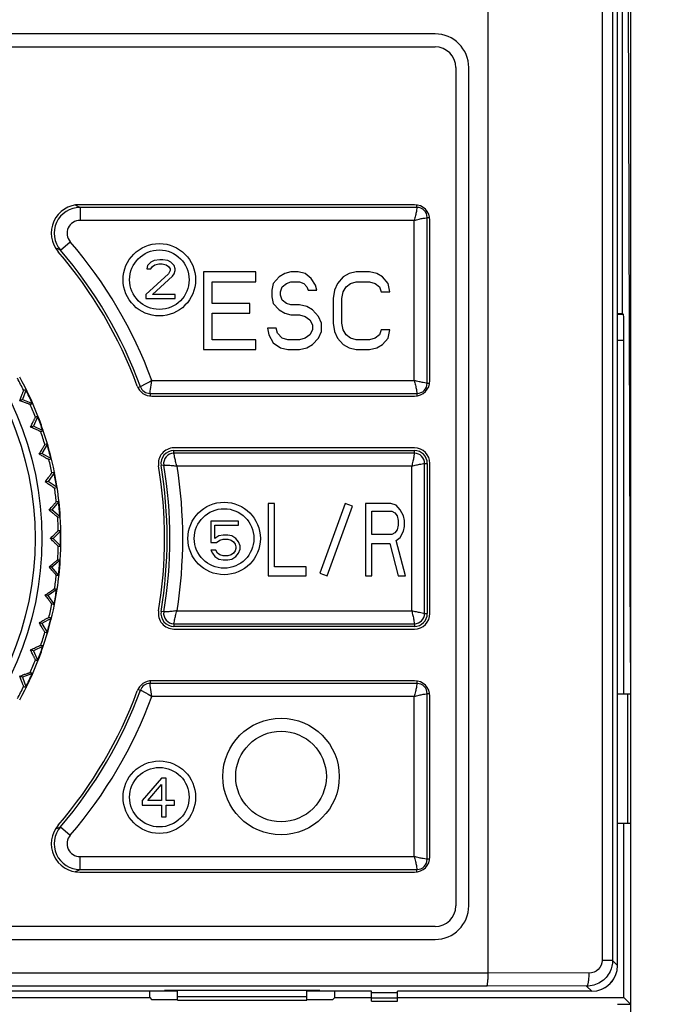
# Model space of a CAD drawing. Header units: millimetres. Extents: x 1117 to 38156, y -1945 to 7303.
# Tile 110 of 256: x 4271 to 4296, y 713 to 752. Entities that reach past the tile are written whole.
import ezdxf

# ---------------------------------------------------------------- set-up
doc = ezdxf.new("R2010")
doc.units = ezdxf.units.MM
doc.styles.get("Standard").update_dxf_attribs({"font": 'arial.ttf'})
doc.dimstyles.new('DIMSTYLE_1', dxfattribs={"dimtxt": 4.2, "dimasz": 3.6, "dimexe": 2.5, "dimexo": 0, "dimgap": 1.05, "dimtad": 1, "dimdsep": 46, "dimtxsty": 'Standard', "dimblk": '_FILLED', "dimblk1": '_FILLED', "dimblk2": '_FILLED', "dimcen": 0.09, "dimazin": 2, "dimtp": 0.01, "dimtm": 0.01, "dimtfac": 1, "dimtofl": 0, "dimtmove": 0, "dimatfit": 3, "dimldrblk": '_FILLED', "dimfxl": 0, "dimtolj": 1, "dimarcsym": 0})

# ---------------------------------------------------------------- blocks, each defined once
blk = doc.blocks.new('_FILLED')
at = {"color": 0, "linetype": 'ByBlock'}
blk.add_solid([(0, 0), (-1, 0.167), (-1, -0.167)], dxfattribs=at)
blk = doc.blocks.new('*D69')
at = {"color": 0, "linetype": 'Continuous', "lineweight": -2}
for p, q in [((4284.335, 834.315), (4370.535, 834.315)), ((4368.035, 524.415), (4368.035, 830.715)), ((4284.335, 520.815), (4370.535, 520.815))]:
    blk.add_line(p, q, dxfattribs=at)
at = {"layer": 'Defpoints', "color": 0, "linetype": 'Continuous'}
for p in [(4284.335, 834.315), (4368.035, 834.315), (4284.335, 520.815)]:
    blk.add_point(p, dxfattribs=at)
at = {"color": 0, "linetype": 'Continuous', "lineweight": -2, "xscale": 3.6, "yscale": 3.6, "zscale": 3.6}
for p, rotation in [((4368.035, 834.315), 90), ((4368.035, 520.815), 270)]:
    blk.add_blockref('_FILLED', p, dxfattribs=dict(at, rotation=rotation))
at = {"color": 0, "linetype": 'Continuous', "insert": (4353.652, 684.818), "char_height": 10, "width": 61.6875, "attachment_point": 2, "rotation": 90, "line_spacing_factor": 0.9}
blk.add_mtext('\\A1;313.5', dxfattribs=at)

msp = doc.modelspace()

# ---------------------------------------------------------------- linework, layer by layer
at = {"linetype": 'Continuous'}
for p, q in [((4294.335, 811.415), (4294.335, 643.915)), ((4288.835, 714.675), (4288.835, 799.058)), ((4293.239, 798.026), (4293.239, 715.159)), ((4293.641, 798.026), (4293.641, 715.157)), ((4293.835, 714.965), (4293.835, 795.293)), ((4294.335, 726.665), (4294.21, 768.971)), ((4294.021, 740.165), (4294.021, 764.365)), ((4286.785, 750.965), (4231.885, 750.965)), ((4231.885, 750.465), (4286.785, 750.465)), ((4287.585, 749.665), (4287.585, 717.265)), ((4288.085, 717.265), (4288.085, 749.665)), ((4285.985, 744.365), (4273.06, 744.365)), ((4272.962, 744.31), (4272.904, 744.336)), ((4286.085, 744.26), (4273.071, 744.26)), ((4273.071, 744.26), (4273.071, 743.76)), ((4286.085, 744.26), (4286.085, 744.355)), ((4285.981, 743.76), (4273.071, 743.76)), ((4285.981, 737.57), (4285.981, 743.76)), ((4286.481, 743.865), (4286.576, 743.865)), ((4286.481, 737.465), (4286.481, 743.865)), ((4286.585, 737.565), (4286.585, 743.765)), ((4272.312, 742.609), (4272.691, 742.935)), ((4272.208, 742.654), (4272.127, 742.688)), ((4275.803, 742.139), (4275.678, 742.012)), ((4275.928, 742.203), (4275.803, 742.139)), ((4276.147, 742.235), (4275.928, 742.203)), ((4276.272, 742.235), (4276.147, 742.235)), ((4276.459, 742.203), (4276.272, 742.235)), ((4276.584, 742.139), (4276.459, 742.203)), ((4276.709, 742.012), (4276.584, 742.139)), ((4275.678, 742.012), (4275.647, 741.884)), ((4275.647, 741.884), (4275.803, 741.884)), ((4275.803, 741.884), (4275.865, 741.98)), ((4275.865, 741.98), (4275.959, 742.043)), ((4275.959, 742.043), (4276.115, 742.075)), ((4276.115, 742.075), (4276.24, 742.075)), ((4276.24, 742.075), (4276.397, 742.043)), ((4276.397, 742.043), (4276.49, 741.98)), ((4276.49, 741.98), (4276.553, 741.884)), ((4276.553, 741.82), (4276.49, 741.692)), ((4276.553, 741.884), (4276.553, 741.82)), ((4276.74, 741.884), (4276.709, 742.012)), ((4276.709, 741.692), (4276.74, 741.82)), ((4276.74, 741.82), (4276.74, 741.884)), ((4279.86, 741.765), (4277.835, 741.765)), ((4277.835, 741.765), (4277.835, 738.765)), ((4279.86, 741.382), (4279.86, 741.765)), ((4280.985, 741.701), (4280.76, 741.573)), ((4281.21, 741.765), (4280.985, 741.701)), ((4281.492, 741.765), (4281.21, 741.765)), ((4281.773, 741.701), (4281.492, 741.765)), ((4281.998, 741.51), (4281.773, 741.701)), ((4283.46, 741.701), (4283.235, 741.573)), ((4283.742, 741.765), (4283.46, 741.701)), ((4284.248, 741.765), (4283.742, 741.765)), ((4284.529, 741.701), (4284.248, 741.765)), ((4284.754, 741.573), (4284.529, 741.701)), ((4276.49, 741.692), (4275.615, 740.895)), ((4275.865, 740.895), (4276.647, 741.597)), ((4276.647, 741.597), (4276.709, 741.692)), ((4278.173, 741.382), (4279.86, 741.382)), ((4278.173, 740.552), (4278.173, 741.382)), ((4280.535, 741.318), (4280.479, 741.063)), ((4280.76, 741.573), (4280.535, 741.318)), ((4280.873, 741.191), (4281.042, 741.318)), ((4281.042, 741.318), (4281.21, 741.382)), ((4281.21, 741.382), (4281.548, 741.382)), ((4281.548, 741.382), (4281.717, 741.318)), ((4281.717, 741.318), (4281.829, 741.191)), ((4282.167, 741.254), (4281.998, 741.51)), ((4283.01, 741.318), (4282.898, 741.063)), ((4283.235, 741.573), (4283.01, 741.318)), ((4283.348, 741.191), (4283.517, 741.318)), ((4283.517, 741.318), (4283.742, 741.382)), ((4283.742, 741.382), (4284.248, 741.382)), ((4284.248, 741.382), (4284.473, 741.318)), ((4284.473, 741.318), (4284.642, 741.191)), ((4284.979, 741.318), (4284.754, 741.573)), ((4285.035, 740.999), (4284.979, 741.318)), ((4280.479, 741.063), (4280.479, 740.808)), ((4280.817, 740.999), (4280.873, 741.191)), ((4280.817, 740.871), (4280.817, 740.999)), ((4281.829, 741.191), (4281.885, 741.063)), ((4281.885, 741.063), (4282.223, 741.063)), ((4282.223, 741.063), (4282.167, 741.254)), ((4282.898, 741.063), (4282.842, 740.744)), ((4283.179, 740.744), (4283.235, 740.999)), ((4283.235, 740.999), (4283.348, 741.191)), ((4284.642, 741.191), (4284.698, 740.999)), ((4284.698, 740.999), (4285.035, 740.999)), ((4275.615, 740.895), (4275.615, 740.735)), ((4275.615, 740.735), (4276.74, 740.735)), ((4276.74, 740.895), (4275.865, 740.895)), ((4276.74, 740.735), (4276.74, 740.895)), ((4280.479, 740.808), (4280.535, 740.552)), ((4280.873, 740.68), (4280.817, 740.871)), ((4281.042, 740.552), (4280.873, 740.68)), ((4282.842, 740.744), (4282.842, 739.786)), ((4283.179, 739.786), (4283.179, 740.744)), ((4279.635, 740.552), (4278.173, 740.552)), ((4279.635, 740.169), (4279.635, 740.552)), ((4280.535, 740.552), (4280.76, 740.297)), ((4280.76, 740.297), (4280.985, 740.169)), ((4281.21, 740.488), (4281.042, 740.552)), ((4281.548, 740.488), (4281.21, 740.488)), ((4281.829, 740.425), (4281.548, 740.488)), ((4282.054, 740.297), (4281.829, 740.425)), ((4282.279, 740.042), (4282.054, 740.297)), ((4278.173, 740.169), (4279.635, 740.169)), ((4278.173, 739.148), (4278.173, 740.169)), ((4280.985, 740.169), (4281.21, 740.105)), ((4281.21, 740.105), (4281.548, 740.105)), ((4281.548, 740.105), (4281.773, 740.042)), ((4281.773, 740.042), (4281.942, 739.914)), ((4281.942, 739.914), (4282.054, 739.722)), ((4282.392, 739.786), (4282.279, 740.042)), ((4293.835, 740.165), (4294.021, 740.165)), ((4294.065, 740.121), (4293.835, 740.121)), ((4294.065, 740.121), (4294.021, 740.165)), ((4280.648, 739.595), (4280.31, 739.595)), ((4280.31, 739.595), (4280.367, 739.339)), ((4280.704, 739.403), (4280.648, 739.595)), ((4282.054, 739.531), (4281.942, 739.339)), ((4282.054, 739.722), (4282.054, 739.531)), ((4282.279, 739.212), (4282.392, 739.467)), ((4282.392, 739.467), (4282.392, 739.786)), ((4282.842, 739.786), (4282.898, 739.467)), ((4282.898, 739.467), (4283.01, 739.212)), ((4283.235, 739.531), (4283.179, 739.786)), ((4283.348, 739.339), (4283.235, 739.531)), ((4284.698, 739.531), (4284.642, 739.339)), ((4285.035, 739.531), (4284.698, 739.531)), ((4284.979, 739.212), (4285.035, 739.531)), ((4279.86, 739.148), (4278.173, 739.148)), ((4279.86, 738.765), (4279.86, 739.148)), ((4280.367, 739.339), (4280.535, 739.02)), ((4280.873, 739.212), (4280.704, 739.403)), ((4281.098, 739.148), (4280.873, 739.212)), ((4281.548, 739.148), (4281.098, 739.148)), ((4281.773, 739.212), (4281.548, 739.148)), ((4281.942, 739.339), (4281.773, 739.212)), ((4282.054, 738.956), (4282.279, 739.212)), ((4283.01, 739.212), (4283.235, 738.956)), ((4283.517, 739.212), (4283.348, 739.339)), ((4283.742, 739.148), (4283.517, 739.212)), ((4284.248, 739.148), (4283.742, 739.148)), ((4284.473, 739.212), (4284.248, 739.148)), ((4284.642, 739.339), (4284.473, 739.212)), ((4284.754, 738.956), (4284.979, 739.212)), ((4294.082, 739.121), (4293.835, 739.121)), ((4294.082, 725.465), (4294.082, 739.121)), ((4277.835, 738.765), (4279.86, 738.765)), ((4280.535, 739.02), (4280.817, 738.829)), ((4280.817, 738.829), (4281.098, 738.765)), ((4281.098, 738.765), (4281.548, 738.765)), ((4281.548, 738.765), (4281.829, 738.829)), ((4281.829, 738.829), (4282.054, 738.956)), ((4283.235, 738.956), (4283.46, 738.829)), ((4283.46, 738.829), (4283.742, 738.765)), ((4283.742, 738.765), (4284.248, 738.765)), ((4284.248, 738.765), (4284.529, 738.829)), ((4284.529, 738.829), (4284.754, 738.956)), ((4275.849, 737.57), (4285.981, 737.57)), ((4270.988, 737.228), (4270.844, 736.831)), ((4270.988, 737.228), (4270.896, 737.185)), ((4275.404, 737.33), (4275.315, 737.297)), ((4286.481, 737.465), (4286.576, 737.465)), ((4270.844, 736.831), (4270.741, 736.784)), ((4270.844, 736.831), (4271.24, 736.687)), ((4275.775, 737.07), (4286.085, 737.07)), ((4275.775, 737.07), (4275.775, 736.976)), ((4275.845, 736.965), (4285.985, 736.965)), ((4286.085, 737.07), (4286.085, 736.975)), ((4271.148, 736.644), (4271.24, 736.687)), ((4271.446, 736.19), (4271.268, 735.808)), ((4271.446, 736.19), (4271.351, 736.156)), ((4271.268, 735.808), (4271.161, 735.769)), ((4271.65, 735.63), (4271.268, 735.808)), ((4271.555, 735.595), (4271.65, 735.63)), ((4271.812, 735.117), (4271.601, 734.752)), ((4271.812, 735.117), (4271.714, 735.091)), ((4285.985, 734.965), (4276.695, 734.965)), ((4276.695, 734.865), (4285.985, 734.865)), ((4276.695, 734.76), (4276.695, 734.865)), ((4285.985, 734.76), (4285.985, 734.865)), ((4271.601, 734.752), (4271.492, 734.722)), ((4271.966, 734.541), (4271.601, 734.752)), ((4271.868, 734.514), (4271.966, 734.541)), ((4285.985, 734.76), (4276.695, 734.76)), ((4276.305, 734.3), (4276.202, 734.283)), ((4285.881, 734.26), (4276.818, 734.26)), ((4285.881, 728.67), (4285.881, 734.26)), ((4286.381, 734.365), (4286.485, 734.365)), ((4286.381, 728.565), (4286.381, 734.365)), ((4286.485, 734.365), (4286.485, 728.565)), ((4286.585, 728.565), (4286.585, 734.365)), ((4272.083, 734.016), (4271.841, 733.67)), ((4272.083, 734.016), (4271.983, 733.998)), ((4271.841, 733.67), (4271.729, 733.65)), ((4272.186, 733.428), (4271.841, 733.67)), ((4272.086, 733.41), (4272.186, 733.428)), ((4271.985, 732.572), (4271.873, 732.562)), ((4272.257, 732.895), (4271.985, 732.572)), ((4272.309, 732.301), (4271.985, 732.572)), ((4272.257, 732.895), (4272.155, 732.886)), ((4280.58, 732.815), (4280.335, 732.815)), ((4280.335, 732.815), (4280.335, 730.015)), ((4280.58, 730.372), (4280.58, 732.815)), ((4283.317, 732.815), (4282.335, 730.118)), ((4282.617, 730.015), (4283.599, 732.712)), ((4283.599, 732.712), (4283.317, 732.815)), ((4285.072, 732.815), (4284.092, 732.815)), ((4284.092, 732.815), (4284.092, 730.015)), ((4285.276, 732.755), (4285.072, 732.815)), ((4285.44, 732.577), (4285.276, 732.755)), ((4285.562, 732.338), (4285.44, 732.577)), ((4272.207, 732.292), (4272.309, 732.301)), ((4284.337, 732.517), (4285.113, 732.517)), ((4284.337, 731.623), (4284.337, 732.517)), ((4285.113, 732.517), (4285.235, 732.458)), ((4285.235, 732.458), (4285.317, 732.338)), ((4285.317, 732.338), (4285.358, 732.16)), ((4285.603, 732.16), (4285.562, 732.338)), ((4279.188, 732.135), (4278.125, 732.135)), ((4278.125, 732.135), (4278.125, 731.305)), ((4278.282, 731.975), (4279.188, 731.975)), ((4278.282, 731.465), (4278.282, 731.975)), ((4279.188, 731.975), (4279.188, 732.135)), ((4285.317, 731.802), (4285.235, 731.683)), ((4285.358, 731.981), (4285.317, 731.802)), ((4285.358, 732.16), (4285.358, 731.981)), ((4285.562, 731.743), (4285.603, 731.921)), ((4285.603, 731.921), (4285.603, 732.16)), ((4272.034, 731.465), (4271.92, 731.465)), ((4272.332, 731.763), (4272.034, 731.465)), ((4272.332, 731.167), (4272.034, 731.465)), ((4272.332, 731.763), (4272.23, 731.763)), ((4278.438, 731.561), (4278.282, 731.465)), ((4278.594, 731.592), (4278.438, 731.561)), ((4278.469, 731.401), (4278.594, 731.433)), ((4278.782, 731.592), (4278.594, 731.592)), ((4278.594, 731.433), (4278.782, 731.433)), ((4278.938, 731.561), (4278.782, 731.592)), ((4278.782, 731.433), (4278.907, 731.401)), ((4279.094, 731.465), (4278.938, 731.561)), ((4279.188, 731.337), (4279.094, 731.465)), ((4285.113, 731.623), (4284.337, 731.623)), ((4285.235, 731.683), (4285.113, 731.623)), ((4285.276, 731.385), (4285.44, 731.504)), ((4285.44, 731.504), (4285.562, 731.743)), ((4272.23, 731.167), (4272.332, 731.167)), ((4278.125, 731.305), (4278.344, 731.305)), ((4278.344, 731.305), (4278.469, 731.401)), ((4278.907, 731.401), (4279, 731.337)), ((4279, 731.337), (4279.063, 731.241)), ((4279.063, 731.241), (4279.094, 731.146)), ((4279.094, 731.082), (4279.063, 730.986)), ((4279.094, 731.146), (4279.094, 731.082)), ((4279.25, 731.178), (4279.188, 731.337)), ((4279.188, 730.89), (4279.25, 731.05)), ((4279.25, 731.05), (4279.25, 731.178)), ((4284.337, 731.266), (4285.031, 731.266)), ((4284.337, 730.015), (4284.337, 731.266)), ((4285.031, 731.266), (4285.358, 730.015)), ((4285.644, 730.015), (4285.276, 731.385)), ((4278.313, 731.018), (4278.125, 731.018)), ((4278.125, 731.018), (4278.188, 730.89)), ((4278.188, 730.89), (4278.282, 730.763)), ((4278.282, 730.763), (4278.438, 730.667)), ((4278.375, 730.89), (4278.313, 731.018)), ((4278.469, 730.826), (4278.375, 730.89)), ((4278.438, 730.667), (4278.594, 730.635)), ((4278.594, 730.795), (4278.469, 730.826)), ((4278.782, 730.795), (4278.594, 730.795)), ((4278.907, 730.826), (4278.782, 730.795)), ((4278.782, 730.635), (4278.938, 730.667)), ((4279, 730.89), (4278.907, 730.826)), ((4278.938, 730.667), (4279.094, 730.763)), ((4279.063, 730.986), (4279, 730.89)), ((4279.094, 730.763), (4279.188, 730.89)), ((4271.985, 730.358), (4271.873, 730.368)), ((4272.309, 730.629), (4271.985, 730.358)), ((4272.257, 730.035), (4271.985, 730.358)), ((4272.309, 730.629), (4272.207, 730.638)), ((4278.594, 730.635), (4278.782, 730.635)), ((4281.805, 730.372), (4280.58, 730.372)), ((4281.805, 730.015), (4281.805, 730.372)), ((4272.155, 730.044), (4272.257, 730.035)), ((4280.335, 730.015), (4281.805, 730.015)), ((4282.335, 730.118), (4282.617, 730.015)), ((4284.092, 730.015), (4284.337, 730.015)), ((4285.358, 730.015), (4285.644, 730.015)), ((4272.186, 729.502), (4272.086, 729.52)), ((4271.841, 729.26), (4271.729, 729.28)), ((4272.186, 729.502), (4271.841, 729.26)), ((4272.083, 728.914), (4271.841, 729.26)), ((4271.983, 728.932), (4272.083, 728.914)), ((4271.966, 728.389), (4271.601, 728.178)), ((4271.966, 728.389), (4271.868, 728.416)), ((4276.305, 728.63), (4276.202, 728.647)), ((4276.819, 728.67), (4285.881, 728.67)), ((4286.381, 728.565), (4286.485, 728.565)), ((4271.601, 728.178), (4271.492, 728.208)), ((4271.601, 728.178), (4271.812, 727.813)), ((4276.695, 728.17), (4285.985, 728.17)), ((4276.695, 728.17), (4276.695, 728.065)), ((4285.985, 728.065), (4276.695, 728.065)), ((4285.985, 728.17), (4285.985, 728.065)), ((4271.714, 727.839), (4271.812, 727.813)), ((4276.695, 727.965), (4285.985, 727.965)), ((4271.65, 727.3), (4271.268, 727.122)), ((4271.65, 727.3), (4271.555, 727.335)), ((4271.268, 727.122), (4271.161, 727.161)), ((4271.268, 727.122), (4271.446, 726.74)), ((4271.351, 726.774), (4271.446, 726.74)), ((4270.844, 726.098), (4270.741, 726.146)), ((4271.24, 726.243), (4270.844, 726.098)), ((4270.844, 726.098), (4270.988, 725.702)), ((4271.24, 726.243), (4271.148, 726.286)), ((4270.896, 725.745), (4270.988, 725.702)), ((4275.775, 725.954), (4275.775, 725.86)), ((4286.085, 725.86), (4275.775, 725.86)), ((4285.985, 725.965), (4275.845, 725.965)), ((4286.085, 725.955), (4286.085, 725.86)), ((4275.315, 725.633), (4275.404, 725.6)), ((4285.981, 725.36), (4275.849, 725.36)), ((4285.981, 719.17), (4285.981, 725.36)), ((4286.576, 725.465), (4286.481, 725.465)), ((4286.481, 719.065), (4286.481, 725.465)), ((4286.585, 719.165), (4286.585, 725.365)), ((4293.835, 725.465), (4294.335, 725.465)), ((4294.213, 725.465), (4294.213, 720.465)), ((4276.215, 722.205), (4275.465, 721.343)), ((4275.684, 721.343), (4276.215, 721.95)), ((4276.403, 722.205), (4276.215, 722.205)), ((4276.215, 721.95), (4276.215, 721.343)), ((4276.403, 721.343), (4276.403, 722.205)), ((4275.465, 721.343), (4275.465, 721.152)), ((4275.465, 721.152), (4276.215, 721.152)), ((4276.215, 721.343), (4275.684, 721.343)), ((4276.215, 721.152), (4276.215, 720.705)), ((4276.715, 721.343), (4276.403, 721.343)), ((4276.403, 721.152), (4276.715, 721.152)), ((4276.403, 720.705), (4276.403, 721.152)), ((4276.715, 721.152), (4276.715, 721.343)), ((4276.215, 720.705), (4276.403, 720.705)), ((4293.835, 720.465), (4294.335, 720.465)), ((4294.082, 713.718), (4294.082, 720.465)), ((4272.262, 720.299), (4272.312, 720.321)), ((4272.312, 720.321), (4272.691, 719.995)), ((4273.071, 719.17), (4285.981, 719.17)), ((4273.071, 718.67), (4273.071, 719.17)), ((4286.576, 719.065), (4286.481, 719.065)), ((4273.022, 718.648), (4273.071, 718.67)), ((4273.06, 718.565), (4285.985, 718.565)), ((4273.071, 718.67), (4286.085, 718.67)), ((4286.085, 718.575), (4286.085, 718.67)), ((4286.785, 716.465), (4231.885, 716.465)), ((4231.885, 715.965), (4286.785, 715.965)), ((4293.641, 715.159), (4293.239, 715.159)), ((4293.835, 714.965), (4293.641, 715.159)), ((4229.835, 714.675), (4288.835, 714.675)), ((4292.737, 714.661), (4288.835, 714.675)), ((4229.885, 714.175), (4288.786, 714.175)), ((4276.835, 713.965), (4241.835, 713.965)), ((4275.764, 713.718), (4275.764, 713.965)), ((4282.335, 713.991), (4276.335, 713.991)), ((4276.335, 713.965), (4276.335, 713.991)), ((4276.835, 713.622), (4276.835, 713.991)), ((4281.835, 713.622), (4281.835, 713.991)), ((4284.335, 713.965), (4281.835, 713.965)), ((4282.335, 713.965), (4282.335, 713.991)), ((4282.907, 713.718), (4282.907, 713.965)), ((4284.335, 713.578), (4284.335, 713.965)), ((4292.836, 713.965), (4285.335, 713.965)), ((4285.335, 713.578), (4285.335, 713.965)), ((4292.639, 714.161), (4288.786, 714.175)), ((4292.836, 713.965), (4292.639, 714.161)), ((4242.907, 713.718), (4275.764, 713.718)), ((4275.764, 713.718), (4275.835, 713.647)), ((4275.835, 713.647), (4276.835, 713.647)), ((4276.835, 713.765), (4281.835, 713.765)), ((4276.835, 713.622), (4281.835, 713.622)), ((4281.835, 713.647), (4282.835, 713.647)), ((4282.907, 713.718), (4282.835, 713.647)), ((4282.907, 713.718), (4284.335, 713.718)), ((4285.335, 713.903), (4284.335, 713.903)), ((4285.335, 713.694), (4284.335, 713.694)), ((4284.335, 713.578), (4285.335, 713.578)), ((4285.335, 713.718), (4294.082, 713.718)), ((4294.335, 713.465), (4294.082, 713.718)), ((4293.835, 713.465), (4294.335, 713.465))]:
    msp.add_line(p, q, dxfattribs=at)
for centre, radius in [((4259.335, 731.465), 12.258), ((4259.335, 731.465), 12), ((4276.135, 741.465), 1.4), ((4276.135, 741.465), 1.15), ((4278.635, 731.465), 1.4), ((4278.635, 731.465), 1.15), ((4280.835, 722.265), 2.25), ((4280.835, 722.265), 1.75), ((4276.135, 721.465), 1.4), ((4276.135, 721.465), 1.15)]:
    msp.add_circle(centre, radius, dxfattribs=at)
for centre, radius, start, end in [((4286.785, 749.665), 1.3, 0, 90), ((4286.785, 749.665), 0.8, 0, 90), ((4273.06, 743.265), 1.1, 90, 220.6876), ((4285.985, 743.765), 0.6, 0, 90), ((4273.071, 743.26), 1, 90.0178, 220.6371), ((4256.461, 708.103), 39.79, 65.3277, 65.4991), ((4286.085, 743.865), 0.395, 0, 90), ((4273.07, 743.26), 0.5, 89.9801, 220.6677), ((4259.335, 731.465), 17.605, 20.2886, 40.6553), ((4256.998, 707.247), 38.535, 66.5844, 66.7533), ((4259.335, 731.465), 17, 20.2789, 40.6876), ((4259.335, 731.465), 17.105, 20.051, 40.6549), ((4259.335, 731.465), 12.898, 26.325, 28.675), ((4259.335, 731.465), 13, 21.3147, 28.6853), ((4285.985, 737.565), 0.6, 270, 0), ((4259.335, 731.465), 12.983, 23.6796, 26.3193), ((4275.845, 737.565), 0.6, 200.2789, 270), ((4275.775, 737.465), 0.395, 200.051, 270), ((4286.085, 737.465), 0.395, 270, 0), ((4259.335, 731.465), 12.898, 21.325, 23.675), ((4259.335, 731.465), 12.983, 18.6983, 21.1577), ((4259.335, 731.465), 13, 18.6934, 21.3099), ((4259.335, 731.465), 13, 11.3147, 18.6853), ((4259.335, 731.465), 12.898, 16.325, 18.675), ((4259.335, 731.465), 12.983, 13.6789, 16.323), ((4276.695, 734.365), 0.6, 90, 189.484), ((4276.695, 734.365), 0.5, 90, 189.484), ((4285.985, 734.365), 0.6, 0, 90), ((4285.985, 734.365), 0.5, 0, 90), ((4259.335, 731.465), 12.898, 11.325, 13.675), ((4276.695, 734.365), 0.395, 90, 189.484), ((4285.985, 734.365), 0.395, 0, 90), ((4259.335, 731.465), 17, 350.516, 9.484), ((4259.335, 731.465), 17.1, 350.516, 9.484), ((4259.335, 731.465), 17.205, 350.516, 9.484), ((4259.335, 731.465), 17.705, 350.9167, 9.0839), ((4259.335, 731.465), 12.983, 8.6978, 11.1544), ((4259.335, 731.465), 13, 8.6928, 11.3076), ((4259.335, 731.465), 12.898, 6.325, 8.675), ((4259.335, 731.465), 13, 3.7007, 8.6853), ((4259.335, 731.465), 12.983, 3.699, 6.332), ((4259.335, 731.465), 12.898, 1.325, 3.675), ((4259.335, 731.465), 13, 356.3147, 3.6853), ((4259.335, 731.465), 12.983, 358.6827, 1.1682), ((4259.335, 731.465), 12.898, 356.325, 358.675), ((4259.335, 731.465), 13, 351.3147, 356.2993), ((4259.335, 731.465), 12.983, 353.668, 356.301), ((4259.335, 731.465), 12.898, 351.325, 353.675), ((4259.335, 731.465), 12.983, 348.6973, 351.1549), ((4259.335, 731.465), 13, 348.6924, 351.3072), ((4259.335, 731.465), 13, 341.3147, 348.6853), ((4259.335, 731.465), 12.898, 346.325, 348.675), ((4259.335, 731.465), 12.983, 343.677, 346.3211), ((4276.695, 728.565), 0.6, 170.516, 270), ((4276.695, 728.565), 0.5, 170.516, 270), ((4276.695, 728.565), 0.395, 170.516, 270), ((4285.985, 728.565), 0.6, 270, 0), ((4285.985, 728.565), 0.5, 270, 0), ((4285.985, 728.565), 0.395, 270, 0), ((4259.335, 731.465), 12.898, 341.325, 343.675), ((4259.335, 731.465), 12.983, 338.6951, 341.1531), ((4259.335, 731.465), 13, 338.6901, 341.3066), ((4259.335, 731.465), 13, 331.3147, 338.6853), ((4259.335, 731.465), 12.898, 336.325, 338.675), ((4259.335, 731.465), 12.983, 333.6807, 336.3204), ((4259.335, 731.465), 12.898, 331.325, 333.675), ((4275.845, 725.365), 0.6, 90, 159.7211), ((4275.775, 725.465), 0.395, 90, 159.949), ((4285.985, 725.365), 0.6, 0, 90), ((4286.085, 725.465), 0.395, 0, 90), ((4259.335, 731.465), 17, 319.3124, 339.7211), ((4259.335, 731.465), 17.105, 319.345, 339.949), ((4259.335, 731.465), 17.605, 319.3447, 339.7115), ((4273.06, 719.665), 1.1, 139.3124, 270), ((4273.071, 719.67), 1, 139.3629, 269.9822), ((4256.964, 755.763), 38.622, 293.1156, 293.3337), ((4273.07, 719.67), 0.5, 139.3332, 270.02), ((4285.985, 719.165), 0.6, 270, 0), ((4286.085, 719.065), 0.395, 270, 0), ((4256.556, 754.619), 39.561, 294.3927, 294.5966), ((4286.785, 717.265), 1.3, 270, 0), ((4286.785, 717.265), 0.8, 270, 0)]:
    msp.add_arc(centre, radius, start, end, dxfattribs=at)
for centre, major_axis, ratio, start_param, end_param in [((4294.065, 739.121), (0, 1), 0.017455, -1.570796, -0.017453), ((4292.835, 714.965), (-0.707, 0.707), 0.999695, -3.926839, -2.356347), ((4292.835, 714.965), (0.707, -0.707), 0.999695, -0.471129, 0.471129)]:
    msp.add_ellipse(centre, major_axis=major_axis, ratio=ratio, start_param=start_param, end_param=end_param, dxfattribs=at)
for points, knots in [([(4286.085, 744.26), (4286.085, 744.246), (4286.074, 744.195), (4286.06, 744.09), (4286.027, 743.937), (4285.999, 743.822), (4285.981, 743.76)], [0, 0, 0, 0, 0.08184, 0.301582, 0.624171, 1, 1, 1, 1]), ([(4285.981, 743.76), (4286.042, 743.778), (4286.158, 743.806), (4286.311, 743.839), (4286.416, 743.854), (4286.467, 743.865), (4286.481, 743.865)], [0, 0, 0, 0, 0.375833, 0.698419, 0.918168, 1, 1, 1, 1]), ([(4275.848, 737.57), (4275.748, 737.507), (4275.612, 737.432), (4275.461, 737.358), (4275.416, 737.334), (4275.404, 737.33)], [0, 0, 0, 0, 0.699732, 0.918553, 1, 1, 1, 1]), ([(4275.775, 737.07), (4275.775, 737.084), (4275.782, 737.134), (4275.799, 737.301), (4275.824, 737.454), (4275.848, 737.57)], [0, 0, 0, 0, 0.081457, 0.300293, 1, 1, 1, 1]), ([(4285.981, 737.57), (4285.999, 737.508), (4286.027, 737.393), (4286.06, 737.239), (4286.075, 737.134), (4286.085, 737.084), (4286.085, 737.07)], [0, 0, 0, 0, 0.375833, 0.698419, 0.918168, 1, 1, 1, 1]), ([(4286.481, 737.465), (4286.467, 737.465), (4286.416, 737.476), (4286.311, 737.491), (4286.158, 737.524), (4286.042, 737.551), (4285.981, 737.57)], [0, 0, 0, 0, 0.08184, 0.301582, 0.624171, 1, 1, 1, 1]), ([(4270.741, 736.784), (4270.761, 736.835), (4270.788, 736.91), (4270.824, 737.004), (4270.847, 737.063), (4270.865, 737.112), (4270.879, 737.145), (4270.887, 737.165), (4270.891, 737.175), (4270.894, 737.181), (4270.895, 737.185), (4270.896, 737.185)], [0, 0, 0, 0, 0.385367, 0.554329, 0.702459, 0.825371, 0.918501, 0.952563, 0.977679, 0.993532, 1, 1, 1, 1]), ([(4271.148, 736.644), (4271.147, 736.644), (4271.144, 736.645), (4271.138, 736.646), (4271.127, 736.65), (4271.107, 736.656), (4271.072, 736.668), (4271.023, 736.685), (4270.963, 736.705), (4270.868, 736.739), (4270.793, 736.765), (4270.741, 736.784)], [0, 0, 0, 0, 0.006467, 0.022314, 0.047417, 0.081484, 0.174615, 0.297554, 0.445709, 0.614672, 1, 1, 1, 1]), ([(4271.161, 735.769), (4271.185, 735.819), (4271.219, 735.891), (4271.263, 735.982), (4271.291, 736.039), (4271.314, 736.085), (4271.33, 736.118), (4271.34, 736.137), (4271.345, 736.147), (4271.348, 736.152), (4271.35, 736.155), (4271.351, 736.156)], [0, 0, 0, 0, 0.385367, 0.554329, 0.702459, 0.825371, 0.918501, 0.952563, 0.977679, 0.993532, 1, 1, 1, 1]), ([(4271.555, 735.595), (4271.554, 735.595), (4271.551, 735.596), (4271.544, 735.598), (4271.534, 735.602), (4271.514, 735.611), (4271.481, 735.625), (4271.434, 735.646), (4271.376, 735.672), (4271.284, 735.713), (4271.212, 735.746), (4271.161, 735.769)], [0, 0, 0, 0, 0.006467, 0.022314, 0.047417, 0.081484, 0.174615, 0.297554, 0.445709, 0.614672, 1, 1, 1, 1]), ([(4271.492, 734.722), (4271.52, 734.77), (4271.56, 734.838), (4271.611, 734.925), (4271.644, 734.979), (4271.671, 735.024), (4271.69, 735.054), (4271.701, 735.073), (4271.707, 735.082), (4271.711, 735.087), (4271.713, 735.09), (4271.714, 735.091)], [0, 0, 0, 0, 0.385367, 0.554329, 0.702459, 0.825371, 0.918501, 0.952563, 0.977679, 0.993532, 1, 1, 1, 1]), ([(4271.868, 734.514), (4271.867, 734.514), (4271.864, 734.516), (4271.858, 734.518), (4271.849, 734.524), (4271.829, 734.533), (4271.798, 734.551), (4271.752, 734.576), (4271.697, 734.607), (4271.609, 734.656), (4271.54, 734.695), (4271.492, 734.722)], [0, 0, 0, 0, 0.006467, 0.022314, 0.047417, 0.081484, 0.174615, 0.297554, 0.445709, 0.614672, 1, 1, 1, 1]), ([(4276.818, 734.26), (4276.797, 734.321), (4276.765, 734.436), (4276.725, 734.589), (4276.708, 734.695), (4276.695, 734.746), (4276.695, 734.76)], [0, 0, 0, 0, 0.374748, 0.697422, 0.917854, 1, 1, 1, 1]), ([(4285.985, 734.76), (4285.985, 734.746), (4285.974, 734.695), (4285.96, 734.59), (4285.927, 734.437), (4285.899, 734.322), (4285.881, 734.26)], [0, 0, 0, 0, 0.08184, 0.301582, 0.624171, 1, 1, 1, 1]), ([(4276.305, 734.3), (4276.319, 734.302), (4276.371, 734.298), (4276.478, 734.298), (4276.636, 734.285), (4276.755, 734.272), (4276.818, 734.26)], [0, 0, 0, 0, 0.082095, 0.302494, 0.625182, 1, 1, 1, 1]), ([(4285.881, 734.26), (4285.942, 734.278), (4286.058, 734.306), (4286.211, 734.339), (4286.316, 734.354), (4286.367, 734.365), (4286.381, 734.365)], [0, 0, 0, 0, 0.375833, 0.698419, 0.918168, 1, 1, 1, 1]), ([(4271.729, 733.65), (4271.761, 733.695), (4271.807, 733.76), (4271.866, 733.842), (4271.903, 733.893), (4271.934, 733.935), (4271.955, 733.964), (4271.969, 733.981), (4271.975, 733.99), (4271.98, 733.995), (4271.982, 733.998), (4271.983, 733.998)], [0, 0, 0, 0, 0.385367, 0.554329, 0.702459, 0.825371, 0.918501, 0.952563, 0.977679, 0.993532, 1, 1, 1, 1]), ([(4272.086, 733.41), (4272.085, 733.41), (4272.082, 733.412), (4272.077, 733.415), (4272.067, 733.421), (4272.049, 733.433), (4272.019, 733.453), (4271.976, 733.482), (4271.924, 733.517), (4271.84, 733.574), (4271.775, 733.619), (4271.729, 733.65)], [0, 0, 0, 0, 0.006467, 0.022314, 0.047417, 0.081484, 0.174615, 0.297554, 0.445709, 0.614672, 1, 1, 1, 1]), ([(4271.873, 732.562), (4271.908, 732.604), (4271.96, 732.664), (4272.026, 732.741), (4272.067, 732.788), (4272.101, 732.828), (4272.125, 732.855), (4272.14, 732.871), (4272.147, 732.879), (4272.152, 732.883), (4272.154, 732.886), (4272.155, 732.886)], [0, 0, 0, 0, 0.385367, 0.554329, 0.702459, 0.825371, 0.918501, 0.952563, 0.977679, 0.993532, 1, 1, 1, 1]), ([(4272.207, 732.292), (4272.206, 732.292), (4272.204, 732.294), (4272.198, 732.297), (4272.19, 732.304), (4272.172, 732.317), (4272.144, 732.34), (4272.103, 732.372), (4272.054, 732.412), (4271.977, 732.476), (4271.915, 732.527), (4271.873, 732.562)], [0, 0, 0, 0, 0.006467, 0.022314, 0.047417, 0.081484, 0.174615, 0.297554, 0.445709, 0.614672, 1, 1, 1, 1]), ([(4271.92, 731.465), (4271.96, 731.504), (4272.017, 731.559), (4272.089, 731.63), (4272.134, 731.674), (4272.172, 731.71), (4272.198, 731.735), (4272.214, 731.749), (4272.222, 731.757), (4272.227, 731.761), (4272.229, 731.763), (4272.23, 731.763)], [0, 0, 0, 0, 0.385377, 0.554373, 0.70251, 0.825451, 0.918557, 0.952613, 0.977701, 0.993537, 1, 1, 1, 1]), ([(4272.23, 731.167), (4272.229, 731.167), (4272.227, 731.169), (4272.222, 731.173), (4272.214, 731.181), (4272.198, 731.195), (4272.172, 731.22), (4272.134, 731.256), (4272.089, 731.3), (4272.017, 731.37), (4271.96, 731.426), (4271.92, 731.465)], [0, 0, 0, 0, 0.006479, 0.022341, 0.047413, 0.081454, 0.174641, 0.297539, 0.445684, 0.614742, 1, 1, 1, 1]), ([(4271.873, 730.368), (4271.915, 730.403), (4271.977, 730.454), (4272.055, 730.518), (4272.103, 730.557), (4272.144, 730.59), (4272.172, 730.613), (4272.19, 730.626), (4272.198, 730.633), (4272.204, 730.636), (4272.206, 730.638), (4272.207, 730.638)], [0, 0, 0, 0, 0.385367, 0.554329, 0.702459, 0.825371, 0.918501, 0.952563, 0.977679, 0.993532, 1, 1, 1, 1]), ([(4272.155, 730.044), (4272.154, 730.044), (4272.152, 730.047), (4272.147, 730.051), (4272.14, 730.059), (4272.125, 730.075), (4272.101, 730.102), (4272.067, 730.142), (4272.026, 730.189), (4271.96, 730.266), (4271.908, 730.326), (4271.873, 730.368)], [0, 0, 0, 0, 0.006467, 0.022314, 0.047417, 0.081484, 0.174615, 0.297554, 0.445709, 0.614672, 1, 1, 1, 1]), ([(4271.729, 729.28), (4271.775, 729.311), (4271.84, 729.356), (4271.924, 729.413), (4271.976, 729.448), (4272.019, 729.477), (4272.049, 729.497), (4272.067, 729.509), (4272.077, 729.515), (4272.082, 729.517), (4272.085, 729.52), (4272.086, 729.52)], [0, 0, 0, 0, 0.385367, 0.554329, 0.702459, 0.825371, 0.918501, 0.952563, 0.977679, 0.993532, 1, 1, 1, 1]), ([(4271.983, 728.932), (4271.982, 728.932), (4271.98, 728.935), (4271.975, 728.94), (4271.969, 728.949), (4271.955, 728.966), (4271.934, 728.995), (4271.903, 729.037), (4271.866, 729.088), (4271.807, 729.17), (4271.761, 729.235), (4271.729, 729.28)], [0, 0, 0, 0, 0.006467, 0.022314, 0.047417, 0.081484, 0.174615, 0.297554, 0.445709, 0.614672, 1, 1, 1, 1]), ([(4271.492, 728.208), (4271.54, 728.235), (4271.609, 728.274), (4271.697, 728.323), (4271.752, 728.354), (4271.798, 728.379), (4271.829, 728.396), (4271.849, 728.406), (4271.858, 728.412), (4271.864, 728.414), (4271.867, 728.416), (4271.868, 728.416)], [0, 0, 0, 0, 0.385367, 0.554329, 0.702459, 0.825371, 0.918501, 0.952563, 0.977679, 0.993532, 1, 1, 1, 1]), ([(4276.818, 728.67), (4276.755, 728.658), (4276.636, 728.645), (4276.478, 728.632), (4276.371, 728.632), (4276.319, 728.628), (4276.305, 728.63)], [0, 0, 0, 0, 0.374818, 0.697506, 0.917905, 1, 1, 1, 1]), ([(4276.695, 728.17), (4276.695, 728.184), (4276.708, 728.235), (4276.725, 728.34), (4276.765, 728.493), (4276.797, 728.609), (4276.818, 728.67)], [0, 0, 0, 0, 0.082146, 0.302578, 0.625252, 1, 1, 1, 1]), ([(4286.381, 728.565), (4286.367, 728.565), (4286.316, 728.576), (4286.211, 728.591), (4286.058, 728.624), (4285.942, 728.651), (4285.881, 728.67)], [0, 0, 0, 0, 0.08184, 0.301582, 0.624171, 1, 1, 1, 1]), ([(4285.881, 728.67), (4285.899, 728.608), (4285.927, 728.493), (4285.96, 728.339), (4285.975, 728.234), (4285.985, 728.184), (4285.985, 728.17)], [0, 0, 0, 0, 0.375833, 0.698419, 0.918168, 1, 1, 1, 1]), ([(4271.714, 727.839), (4271.713, 727.84), (4271.711, 727.843), (4271.707, 727.848), (4271.701, 727.857), (4271.69, 727.875), (4271.671, 727.906), (4271.644, 727.951), (4271.611, 728.005), (4271.56, 728.092), (4271.52, 728.16), (4271.492, 728.208)], [0, 0, 0, 0, 0.006467, 0.022314, 0.047417, 0.081484, 0.174615, 0.297554, 0.445709, 0.614672, 1, 1, 1, 1]), ([(4271.161, 727.161), (4271.212, 727.184), (4271.284, 727.217), (4271.376, 727.258), (4271.434, 727.284), (4271.481, 727.305), (4271.514, 727.319), (4271.534, 727.327), (4271.544, 727.332), (4271.551, 727.334), (4271.554, 727.335), (4271.555, 727.335)], [0, 0, 0, 0, 0.385367, 0.554329, 0.702459, 0.825371, 0.918501, 0.952563, 0.977679, 0.993532, 1, 1, 1, 1]), ([(4271.351, 726.774), (4271.35, 726.775), (4271.348, 726.778), (4271.345, 726.783), (4271.34, 726.793), (4271.33, 726.812), (4271.314, 726.845), (4271.291, 726.891), (4271.263, 726.948), (4271.219, 727.039), (4271.185, 727.111), (4271.161, 727.161)], [0, 0, 0, 0, 0.006467, 0.022314, 0.047417, 0.081484, 0.174615, 0.297554, 0.445709, 0.614672, 1, 1, 1, 1]), ([(4270.741, 726.146), (4270.793, 726.165), (4270.868, 726.191), (4270.963, 726.225), (4271.023, 726.245), (4271.072, 726.262), (4271.107, 726.274), (4271.127, 726.28), (4271.138, 726.283), (4271.144, 726.285), (4271.147, 726.286), (4271.148, 726.286)], [0, 0, 0, 0, 0.385367, 0.554329, 0.702459, 0.825371, 0.918501, 0.952563, 0.977679, 0.993532, 1, 1, 1, 1]), ([(4270.896, 725.745), (4270.895, 725.745), (4270.894, 725.749), (4270.891, 725.755), (4270.887, 725.765), (4270.879, 725.785), (4270.865, 725.818), (4270.847, 725.867), (4270.824, 725.926), (4270.788, 726.02), (4270.761, 726.095), (4270.741, 726.146)], [0, 0, 0, 0, 0.006467, 0.022314, 0.047417, 0.081484, 0.174615, 0.297554, 0.445709, 0.614672, 1, 1, 1, 1]), ([(4275.848, 725.36), (4275.824, 725.476), (4275.799, 725.629), (4275.782, 725.796), (4275.775, 725.846), (4275.775, 725.86)], [0, 0, 0, 0, 0.699707, 0.918543, 1, 1, 1, 1]), ([(4286.085, 725.86), (4286.085, 725.846), (4286.074, 725.795), (4286.06, 725.69), (4286.027, 725.537), (4285.999, 725.422), (4285.981, 725.36)], [0, 0, 0, 0, 0.08184, 0.301582, 0.624171, 1, 1, 1, 1]), ([(4275.404, 725.6), (4275.416, 725.596), (4275.461, 725.572), (4275.613, 725.498), (4275.748, 725.423), (4275.848, 725.36)], [0, 0, 0, 0, 0.081444, 0.300265, 1, 1, 1, 1]), ([(4285.981, 725.36), (4286.042, 725.378), (4286.158, 725.406), (4286.311, 725.439), (4286.416, 725.454), (4286.467, 725.465), (4286.481, 725.465)], [0, 0, 0, 0, 0.375833, 0.698419, 0.918168, 1, 1, 1, 1]), ([(4285.981, 719.17), (4285.999, 719.108), (4286.027, 718.993), (4286.06, 718.839), (4286.075, 718.734), (4286.085, 718.684), (4286.085, 718.67)], [0, 0, 0, 0, 0.375833, 0.698419, 0.918168, 1, 1, 1, 1]), ([(4286.481, 719.065), (4286.467, 719.065), (4286.416, 719.076), (4286.311, 719.091), (4286.158, 719.124), (4286.042, 719.151), (4285.981, 719.17)], [0, 0, 0, 0, 0.08184, 0.301582, 0.624171, 1, 1, 1, 1]), ([(4293.239, 715.159), (4293.239, 715.031), (4293.131, 714.765), (4292.864, 714.661), (4292.737, 714.661)], [0, 0, 0, 0, 0.502917, 1, 1, 1, 1]), ([(4293.544, 714.73), (4293.464, 714.562), (4293.203, 714.267), (4292.825, 714.161), (4292.639, 714.161)], [0, 0, 0, 0, 0.500357, 1, 1, 1, 1]), ([(4288.786, 714.175), (4288.791, 714.175), (4288.799, 714.192), (4288.811, 714.239), (4288.824, 714.342), (4288.833, 714.494), (4288.835, 714.611), (4288.835, 714.675)], [0, 0, 0, 0, 0.028791, 0.089439, 0.306318, 0.625266, 1, 1, 1, 1]), ([(4292.639, 714.161), (4292.658, 714.163), (4292.69, 714.224), (4292.713, 714.323), (4292.733, 714.482), (4292.737, 714.598), (4292.737, 714.661)], [0, 0, 0, 0, 0.10556, 0.323492, 0.635838, 1, 1, 1, 1])]:
    msp.add_open_spline(points, degree=3, knots=knots, dxfattribs=at)
msp.add_open_spline([(4293.641, 715.157), (4293.641, 715.011), (4293.607, 714.862), (4293.544, 714.73)], degree=3, dxfattribs=at)

# ---------------------------------------------------------------- dimensions: what is measured, and where the dimension line sits
dim = msp.add_linear_dim(base=(4368.035, 834.315), p1=(4284.335, 520.815), p2=(4284.335, 834.315), angle=90, dimstyle='DIMSTYLE_1', override={"dimtxt": 10}, dxfattribs=at)
dim.commit()
dim.dimension.update_dxf_attribs({"geometry": '*D69', "text_midpoint": (4368.035, 684.818), "dimtype": 160})

doc.saveas('drawing.dxf')
